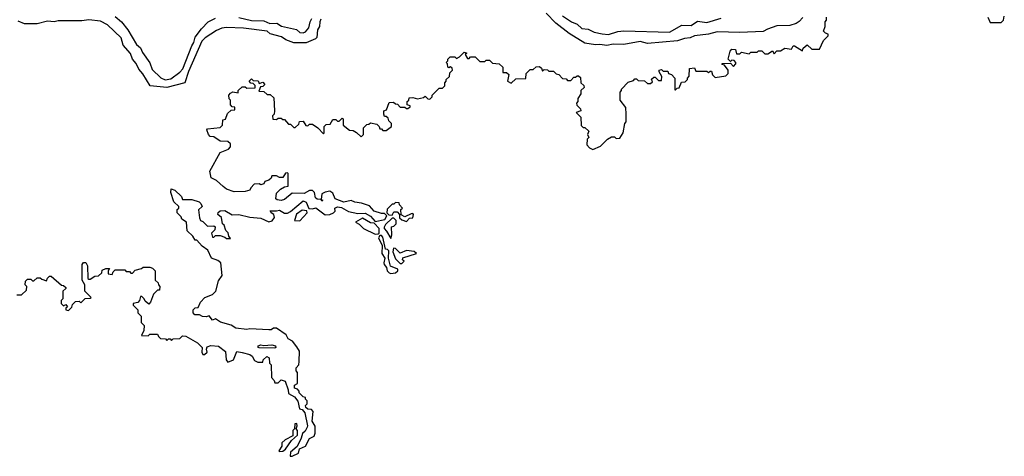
# Model space of a CAD drawing. Extents: x 2494106 to 2685573, y 758056 to 915185.
# Tile 132 of 256: x 2587014 to 2593305, y 781730 to 784518. Entities that reach past the tile are written whole.
import ezdxf

# ---------------------------------------------------------------- set-up
doc = ezdxf.new("R2010")
doc.units = 0

msp = doc.modelspace()

# ---------------------------------------------------------------- linework, layer by layer
at = {"layer": '0CON05XD'}
for points in [[(2587625, 784539.2), (2587663.8, 784505), (2587705, 784453.8), (2587760.2, 784360.2), (2587785, 784338.8), (2587798.5, 784308.5), (2587845, 784243.3), (2587860.2, 784200.2), (2587916.4, 784146.4), (2587943.1, 784133.1), (2587980.5, 784139.5), (2588038, 784182), (2588056.6, 784203.4), (2588115, 784350), (2588127.5, 784372.5), (2588134.6, 784405.4), (2588175, 784459.2), (2588218, 784505), (2588265, 784526.9)], [(2588315, 783453.3), (2588270.7, 783490.7), (2588238.3, 783508.3), (2588229.3, 783550.7), (2588295, 783670), (2588348.3, 783691.7), (2588360, 783705), (2588360, 783725), (2588345, 783740), (2588295, 783742.5), (2588255, 783770), (2588231.7, 783771.7), (2588220, 783785), (2588210, 783815), (2588215, 783820), (2588295, 783830), (2588310, 783845), (2588311.7, 783878.3), (2588328.3, 783881.7), (2588341.7, 783918.3), (2588365, 783940), (2588388.3, 783941.7), (2588388.3, 783958.3), (2588371.7, 783961.7), (2588360, 783975), (2588360, 784005), (2588353, 784013), (2588350, 784035), (2588360.5, 784049.5), (2588375, 784057.5), (2588410, 784050), (2588410, 784065), (2588435, 784090), (2588455, 784090), (2588465, 784080), (2588518.3, 784081.7), (2588518.3, 784098.3), (2588505, 784110), (2588491.7, 784111.7), (2588480, 784125), (2588495, 784140), (2588505, 784130), (2588538.3, 784128.3), (2588545, 784110), (2588568.3, 784118.3), (2588580, 784105), (2588568.3, 784091.7), (2588551.7, 784088.3), (2588541.7, 784061.7), (2588575, 784060), (2588595, 784040), (2588615, 784040), (2588638.3, 784018.3), (2588642.5, 783935), (2588640, 783915), (2588630, 783905), (2588631.7, 783881.7), (2588655, 783880), (2588665, 783890), (2588685, 783890), (2588695, 783880), (2588705, 783880), (2588731.7, 783851.7), (2588745, 783850), (2588765, 783830), (2588775, 783830), (2588798.3, 783851.7), (2588801.7, 783868.3), (2588825, 783870), (2588841.7, 783841.7), (2588855, 783840), (2588865, 783850), (2588885, 783850), (2588918.3, 783828.3), (2588955, 783790), (2588960, 783795), (2588960, 783835), (2588971.7, 783848.3), (2588998.3, 783851.7), (2589015, 783880), (2589035, 783880), (2589045, 783870), (2589055, 783870), (2589075, 783890), (2589080, 783885), (2589080, 783845), (2589121.7, 783811.7), (2589145, 783810), (2589167, 783797), (2589195, 783770), (2589210, 783785), (2589211.7, 783828.3), (2589231.7, 783848.3), (2589245, 783850), (2589255, 783860), (2589295, 783850), (2589310, 783835), (2589315, 783820), (2589325, 783820), (2589335, 783810), (2589355, 783810), (2589390, 783835), (2589390, 783855), (2589371.7, 783871.7), (2589368.3, 783888.3), (2589355, 783900), (2589345, 783900), (2589340, 783915), (2589340, 783935), (2589358.3, 783941.7), (2589375, 783990), (2589401.7, 783991.7), (2589415, 783980), (2589428.3, 783978.3), (2589445, 783960), (2589475, 783960), (2589485, 783950), (2589495, 783950), (2589508.3, 783961.7), (2589508.3, 783968.3), (2589490, 783975), (2589490, 783995), (2589500, 784005), (2589501.7, 784018.3), (2589525, 784020), (2589555, 784012.5), (2589595, 784020), (2589605, 784030), (2589621.7, 784011.7), (2589635, 784010), (2589650, 784025), (2589650, 784035), (2589695, 784080), (2589715, 784080), (2589730, 784095), (2589730, 784115), (2589740, 784125), (2589740, 784135), (2589760, 784155), (2589761.7, 784178.3), (2589780, 784195), (2589778.3, 784208.3), (2589767, 784217), (2589755, 784210), (2589750, 784215), (2589747, 784237), (2589740, 784245), (2589750, 784255), (2589750, 784265), (2589765, 784280), (2589795, 784280), (2589805, 784270), (2589825, 784280), (2589855, 784310), (2589870, 784305), (2589860, 784295), (2589875, 784270), (2589885, 784270), (2589895, 784280), (2589925, 784280), (2589955, 784250), (2589985, 784250), (2589995, 784260), (2590015, 784260), (2590035, 784240), (2590077, 784237), (2590100, 784215), (2590101.7, 784181.7), (2590125, 784180), (2590138.3, 784168.3), (2590130, 784125), (2590155, 784112.5), (2590185, 784140), (2590248.3, 784141.7), (2590250, 784175), (2590275, 784200), (2590295, 784200), (2590313, 784217), (2590335, 784220), (2590348.3, 784208.3), (2590355, 784190), (2590365, 784200), (2590387, 784197), (2590395, 784190), (2590425, 784190), (2590441.7, 784171.7), (2590458.3, 784168.3), (2590481.7, 784141.7), (2590505, 784140), (2590515, 784130), (2590535, 784130), (2590555, 784150), (2590565, 784150), (2590575, 784160), (2590585, 784160), (2590598.3, 784148.3), (2590600, 784115), (2590618.3, 784098.3), (2590620, 784085), (2590600, 784065), (2590600, 784045), (2590580, 784015), (2590580, 783995), (2590572.5, 783985), (2590573, 783973), (2590598.3, 783948.3), (2590600, 783935), (2590570, 783925), (2590600, 783895), (2590601.7, 783841.7), (2590615, 783830), (2590625, 783830), (2590650, 783805), (2590642.5, 783785), (2590650, 783765), (2590640, 783755), (2590638.3, 783718.3), (2590655, 783700), (2590675, 783690), (2590725, 783710), (2590770, 783755), (2590795, 783770), (2590815, 783770), (2590825, 783760), (2590848.3, 783761.7), (2590870, 783795), (2590880, 783855), (2590890, 783865), (2590890, 783915), (2590887, 783957), (2590850, 784005), (2590850, 784055), (2590860, 784065), (2590860, 784075), (2590901.7, 784118.3), (2590935, 784130), (2590945, 784140), (2590955, 784140), (2590965, 784130), (2591007, 784127), (2591025, 784110), (2591045, 784110), (2591058.3, 784121.7), (2591051.7, 784138.3), (2591065, 784150), (2591075, 784150), (2591095, 784130), (2591115, 784130), (2591117.5, 784155), (2591100, 784185), (2591100, 784195), (2591115, 784200), (2591125, 784190), (2591155, 784190), (2591160, 784175), (2591178.3, 784168.3), (2591200, 784145), (2591200, 784070), (2591205, 784070), (2591215, 784080), (2591228.3, 784081.7), (2591241.7, 784118.3), (2591265, 784120), (2591280, 784135), (2591280, 784145), (2591291.7, 784158.3), (2591293, 784207), (2591325, 784210), (2591335, 784190), (2591405, 784190), (2591415, 784180), (2591425, 784190), (2591435, 784190), (2591440, 784165), (2591458.3, 784148.3), (2591525, 784160), (2591540, 784175), (2591540, 784195), (2591518.3, 784228.3), (2591501.7, 784231.7), (2591501.7, 784238.3), (2591555, 784240), (2591575, 784220), (2591590, 784235), (2591590, 784245), (2591578.3, 784258.3), (2591565, 784260), (2591555, 784250), (2591540, 784265), (2591553, 784317), (2591565, 784330), (2591588.3, 784328.3), (2591595, 784300), (2591615, 784300), (2591625, 784310), (2591675, 784300), (2591685, 784310), (2591725, 784310), (2591735, 784320), (2591755, 784320), (2591775, 784300), (2591795, 784300), (2591825, 784320), (2591835, 784300), (2591851.7, 784318.3), (2591875, 784320), (2591903, 784337), (2591945, 784330), (2591955, 784350), (2591965, 784350), (2592015, 784320), (2592020, 784335), (2592045, 784357.5), (2592075, 784330), (2592125, 784330), (2592150, 784385), (2592180, 784415), (2592180, 784425), (2592161.7, 784431.7), (2592150, 784445), (2592160, 784475), (2592160, 784505), (2592170, 784515), (2592170, 784535)], [(2588415, 784531.9), (2588495, 784511.9), (2588575, 784510.6), (2588613.4, 784493.4), (2588657.5, 784495), (2588687.5, 784477.5), (2588782.5, 784455), (2588805, 784436.9), (2588825, 784434.3), (2588839.4, 784440.6), (2588861.9, 784465), (2588869.4, 784505), (2588881.4, 784525)], [(2592018.5, 784531.5), (2591995, 784506), (2591975, 784494.2), (2591935, 784481.4), (2591852.1, 784477.9), (2591791.8, 784458.2), (2591765, 784443.1), (2591615, 784435.8), (2591470.3, 784439.7), (2591415, 784425.8), (2591325, 784414.2), (2591298.3, 784401.7), (2591262.1, 784397.9), (2591217.9, 784382.1), (2591025, 784366), (2590978.8, 784378.8), (2590875, 784359.2), (2590805, 784360.6), (2590765, 784352.9), (2590720.3, 784360.3), (2590692.3, 784357.7), (2590625, 784367.5), (2590525, 784429.2), (2590438.8, 784495), (2590378.8, 784558.8)], [(2590482.6, 784542.6), (2590540, 784505), (2590575, 784490), (2590605, 784460.8), (2590647, 784457), (2590685, 784438.6), (2590735, 784427.5), (2590777, 784423), (2590835, 784442.5), (2590875, 784445.8), (2591165, 784438.6), (2591245, 784482), (2591305, 784481.4), (2591345, 784508.8), (2591405, 784500), (2591495, 784528)], [(2593200, 784535), (2593215, 784500), (2593285, 784500), (2593300, 784515), (2593305, 784540)], [(2587191.1, 784508.9), (2587125, 784491.4), (2587045, 784491.4), (2587005, 784508)], [(2588938.2, 784521.8), (2588931.1, 784505), (2588930, 784475), (2588917.8, 784452.2), (2588912.5, 784405), (2588903.8, 784395), (2588845, 784369.4), (2588765, 784370.6), (2588715, 784388.6), (2588687.5, 784407.5), (2588615, 784428.6), (2588594.6, 784444.6), (2588445, 784463.1), (2588335, 784468.9), (2588305.4, 784464.6), (2588271.1, 784448.9), (2588198.6, 784401.4), (2588178.9, 784381.1), (2588092.6, 784187.4), (2588070, 784115), (2587955, 784084.4), (2587848.8, 784095), (2587801.8, 784171.8), (2587775, 784202), (2587758.9, 784238.9), (2587734.4, 784265), (2587722, 784302), (2587675.8, 784355), (2587662.1, 784402.1), (2587575.7, 784485.7), (2587529.5, 784509.5), (2587455, 784518), (2587411.3, 784511.3), (2587259.7, 784510.3), (2587235, 784504.4), (2587191.1, 784508.9)], [(2586995, 782760), (2587025, 782760), (2587058.3, 782791.7), (2587060, 782815), (2587050, 782825), (2587051.7, 782848.3), (2587065, 782860), (2587085, 782860), (2587095, 782850), (2587105, 782850), (2587125, 782870), (2587145, 782870), (2587155, 782860), (2587185, 782850), (2587191.7, 782868.3), (2587205, 782880), (2587215, 782880), (2587281.7, 782821.7), (2587295, 782820), (2587308.3, 782808.3), (2587308.3, 782801.7), (2587290, 782785), (2587290, 782735), (2587280, 782725), (2587280, 782705), (2587295, 782690), (2587308.3, 782698.3), (2587320, 782685), (2587310, 782675), (2587310, 782665), (2587325, 782660), (2587348.3, 782681.7), (2587351.7, 782698.3), (2587371.7, 782718.3), (2587395, 782720), (2587405, 782710), (2587431.7, 782738.3), (2587465, 782740), (2587470, 782745), (2587430, 782785), (2587430, 782825), (2587412.5, 782855), (2587412.5, 782955), (2587421.7, 782968.3), (2587436.4, 782966.4), (2587447, 782947), (2587450, 782865), (2587455, 782860), (2587465, 782860), (2587495, 782880), (2587518.3, 782881.7), (2587538.3, 782901.7), (2587541.7, 782918.3), (2587565, 782930), (2587588.3, 782928.3), (2587580, 782915), (2587580, 782895), (2587605, 782890), (2587611.7, 782908.3), (2587625, 782920), (2587685, 782920), (2587695, 782910), (2587715, 782910), (2587725, 782900), (2587735, 782900), (2587751.7, 782918.3), (2587791.7, 782928.3), (2587803, 782937), (2587845, 782937.5), (2587861.7, 782931.7), (2587880, 782915), (2587880, 782855), (2587898.3, 782838.3), (2587900, 782825), (2587910, 782815), (2587908.3, 782791.7), (2587895, 782790), (2587870, 782765), (2587850, 782715), (2587838.3, 782701.7), (2587815, 782720), (2587810, 782735), (2587795, 782750), (2587785, 782750), (2587780, 782725), (2587768.3, 782711.7), (2587740, 782705), (2587740, 782695), (2587770, 782665), (2587770, 782645), (2587790, 782625), (2587790, 782585), (2587810, 782565), (2587807, 782533), (2587791.7, 782501.7), (2587835, 782500), (2587845, 782510), (2587895, 782510), (2587900, 782495), (2587913, 782483), (2587945, 782480), (2587955, 782470), (2587965, 782480), (2587975, 782480), (2587985, 782470), (2587995, 782480), (2588037, 782483), (2588055, 782500), (2588075, 782497.5), (2588150, 782455), (2588180, 782425), (2588177.5, 782395), (2588185, 782380), (2588195, 782380), (2588212.5, 782395), (2588207.5, 782415), (2588211.7, 782428.3), (2588235, 782437.5), (2588285, 782432.5), (2588328.3, 782398.3), (2588332.5, 782345), (2588345, 782330), (2588380, 782345), (2588401.7, 782398.3), (2588435, 782392.5), (2588485, 782380), (2588499.3, 782369.3), (2588515, 782342.5), (2588535, 782330), (2588568.3, 782331.7), (2588570, 782345), (2588593, 782367), (2588608.3, 782358.3), (2588610, 782325), (2588620, 782315), (2588623, 782233), (2588640, 782215), (2588645, 782200), (2588665, 782200), (2588685, 782217.5), (2588709.3, 782209.3), (2588730, 782155), (2588731.7, 782131.7), (2588770, 782110), (2588791.7, 782081.7), (2588802.5, 782032.5), (2588818.3, 782028.3), (2588837, 782007), (2588853.8, 781925), (2588851.2, 781915), (2588838.8, 781891.2), (2588820, 781875), (2588813.3, 781845), (2588787.5, 781792.5), (2588743.9, 781756.1), (2588741.7, 781731.7), (2588755, 781730), (2588795, 781750), (2588801.7, 781778.3), (2588840, 781795), (2588866.7, 781843.3), (2588895, 781857.5), (2588903, 781877), (2588901.7, 781921.7), (2588882.5, 781955), (2588890, 782015), (2588878.3, 782028.3), (2588855, 782030), (2588841.7, 782041.7), (2588840, 782055), (2588850, 782065), (2588850, 782085), (2588840, 782095), (2588840, 782105), (2588825, 782110), (2588800, 782135), (2588800, 782145), (2588788.3, 782158.3), (2588770, 782165), (2588770, 782185), (2588790, 782195), (2588790, 782265), (2588780, 782275), (2588780, 782295), (2588796.7, 782313.3), (2588800, 782335), (2588801.7, 782401.7), (2588785, 782430), (2588757.5, 782465), (2588730, 782480), (2588716.4, 782506.4), (2588655, 782547.5), (2588635, 782547.5), (2588621.7, 782538.3), (2588605, 782536.7), (2588485, 782543.8), (2588465, 782540), (2588395, 782548.8), (2588365, 782566.7), (2588296.4, 782586.4), (2588265, 782607.5), (2588245, 782600), (2588225, 782627.5), (2588205, 782620), (2588183, 782623), (2588163, 782633), (2588133.9, 782633.9), (2588123.3, 782645), (2588122.5, 782665), (2588135, 782677.5), (2588155, 782680), (2588170, 782715), (2588197, 782743), (2588245, 782762.5), (2588267.5, 782785), (2588285, 782850), (2588307.5, 782885), (2588300, 782965), (2588280.7, 782980.7), (2588240, 782995), (2588216.4, 783046.4), (2588180.7, 783070.7), (2588145, 783110), (2588135, 783110), (2588120, 783135), (2588085, 783170), (2588080, 783225), (2588050, 783245), (2588045, 783260), (2588020, 783285), (2588020, 783305), (2588030, 783315), (2588030, 783325), (2588000, 783355), (2587980, 783415), (2587981.7, 783438.3), (2588005, 783430), (2588048.3, 783388.3), (2588055, 783370), (2588115, 783370), (2588160, 783355), (2588172.5, 783345), (2588180, 783325), (2588157, 783303), (2588163, 783253), (2588170, 783235), (2588185, 783230), (2588215, 783200), (2588255, 783202.5), (2588262.5, 783195), (2588260, 783175), (2588240, 783155), (2588245, 783130), (2588255, 783130), (2588265, 783140), (2588295, 783140), (2588325, 783130), (2588335, 783120), (2588360, 783120), (2588350, 783135), (2588347, 783157), (2588331.7, 783171.7), (2588320, 783205), (2588310, 783215), (2588302.5, 783255), (2588280, 783275), (2588283, 783287), (2588295, 783297.5), (2588325, 783300), (2588371.7, 783271.7), (2588415, 783273.8), (2588485, 783256.2), (2588555, 783251.2), (2588605, 783226.7), (2588626.4, 783233.6), (2588642.5, 783255), (2588637.5, 783275), (2588620, 783285), (2588615, 783297.5), (2588655, 783296.7), (2588675, 783302.5), (2588705, 783282.5), (2588725, 783282.5), (2588745, 783292.5), (2588825, 783361.2), (2588845, 783352.5), (2588861.7, 783311.7), (2588885, 783310), (2588907, 783317), (2588965, 783272.5), (2588995, 783273.3), (2589020, 783285), (2589030, 783295), (2589027.5, 783315), (2589045, 783323.3), (2589069.5, 783319.5), (2589115, 783292.5), (2589175, 783280), (2589221.7, 783281.7), (2589255, 783262.5), (2589285, 783230), (2589347, 783243), (2589360, 783265), (2589345, 783280), (2589325, 783280), (2589280, 783295), (2589248.3, 783328.3), (2589197, 783347), (2589155, 783352.5), (2589133, 783363), (2589085, 783353.3), (2589030, 783375), (2589015, 783410), (2588995, 783422.5), (2588965, 783417.5), (2588943.6, 783406.4), (2588940, 783370), (2588950, 783365), (2588945, 783360), (2588940, 783370), (2588915, 783372.5), (2588905, 783380), (2588897.5, 783415), (2588885, 783427.5), (2588865, 783427.5), (2588831.7, 783408.3), (2588755, 783410), (2588705, 783370), (2588685, 783363.3), (2588658.3, 783368.3), (2588650, 783375), (2588655, 783410), (2588680, 783435), (2588705, 783450), (2588730, 783455), (2588730, 783535), (2588725, 783540), (2588711.7, 783538.3), (2588695, 783510), (2588675, 783510), (2588655, 783520), (2588625, 783520), (2588620, 783505), (2588607, 783493), (2588580, 783485), (2588575, 783470), (2588555, 783462.5), (2588545, 783470), (2588513, 783467), (2588490, 783445), (2588485, 783430), (2588455, 783421.2), (2588385, 783418.8), (2588335, 783436.7), (2588315, 783453.3)], [(2589485, 783230), (2589505, 783250), (2589526.4, 783253.6), (2589530, 783275), (2589525, 783280), (2589515, 783277.5), (2589475, 783260), (2589451.7, 783271.7), (2589450, 783305), (2589460, 783315), (2589440, 783335), (2589438.3, 783348.3), (2589415, 783350), (2589405, 783340), (2589395, 783340), (2589362.5, 783307.5), (2589360, 783285), (2589371.7, 783271.7), (2589395, 783270), (2589405, 783290), (2589425, 783290), (2589440, 783275), (2589441.7, 783251.7), (2589455, 783240), (2589485, 783230)], [(2588805, 783232.5), (2588850, 783285), (2588848.3, 783298.3), (2588818.3, 783301.7), (2588783.3, 783276.7), (2588770, 783235), (2588805, 783232.5)], [(2589285, 783147.5), (2589305, 783150), (2589310, 783155), (2589310, 783185), (2589278.3, 783218.3), (2589255, 783220), (2589205, 783250), (2589160, 783225), (2589183, 783213), (2589210, 783185), (2589285, 783147.5)], [(2589385, 783120), (2589392.5, 783145), (2589390, 783195), (2589405, 783200), (2589420, 783215), (2589420, 783235), (2589405, 783250), (2589395, 783250), (2589350.7, 783209.3), (2589343, 783193), (2589342.5, 783185), (2589358.3, 783168.3), (2589385, 783120)], [(2589385, 782897.5), (2589415, 782902.5), (2589430, 782915), (2589430, 782925), (2589383.3, 782943.3), (2589370, 782995), (2589371.7, 783041.7), (2589365, 783050), (2589351.7, 783051.7), (2589335, 783130), (2589325, 783140), (2589315, 783140), (2589307.5, 783125), (2589330, 783075), (2589327.5, 783025), (2589346.7, 782995), (2589340, 782965), (2589343.3, 782955), (2589357.5, 782935), (2589362.5, 782915), (2589375, 782902.5), (2589385, 782897.5)], [(2589455, 782960), (2589470, 782975), (2589460, 782985), (2589461.7, 782998.3), (2589550, 783025), (2589535, 783036.7), (2589485, 783043.3), (2589445, 783027.5), (2589415, 783057.5), (2589401.7, 783058.3), (2589397.5, 783035), (2589415, 782990), (2589445, 782960), (2589455, 782960)], [(2588645, 782420), (2588545, 782422), (2588537.5, 782425), (2588537.5, 782435), (2588555, 782441.2), (2588575, 782436.7), (2588625, 782442.5), (2588647.5, 782435), (2588650, 782425), (2588645, 782420)], [(2588675, 781760), (2588695, 781762.5), (2588712.5, 781775), (2588750, 781830), (2588790, 781865), (2588790, 781895), (2588780, 781905), (2588787.5, 781925), (2588785, 781940), (2588773, 781937), (2588770, 781905), (2588760, 781895), (2588758.3, 781861.7), (2588710, 781835), (2588690, 781815), (2588690, 781795), (2588670, 781765), (2588675, 781760)]]:
    msp.add_lwpolyline(points, dxfattribs=at)

doc.saveas('drawing.dxf')
